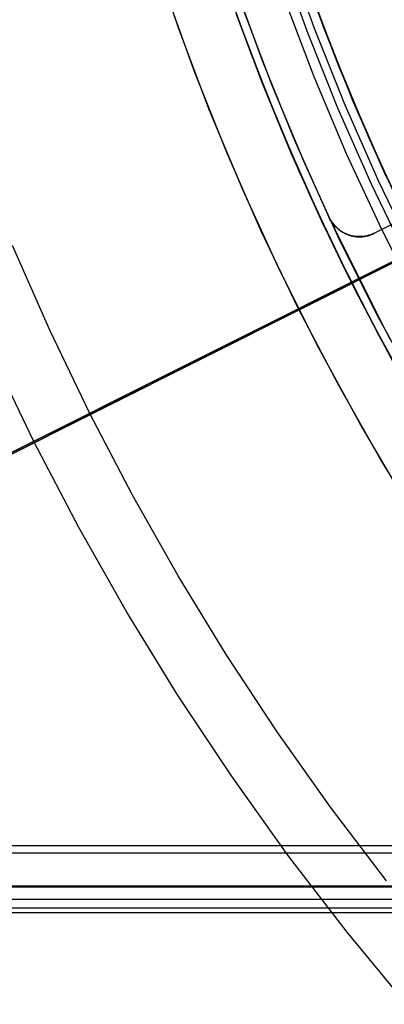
# Model space of a CAD drawing. Header units: millimetres. Extents: x 6038 to 7358, y -8545 to -7225.
# Tile 26 of 256: x 6623 to 6634, y -7939 to -7910. Entities that reach past the tile are written whole.
import ezdxf

# ---------------------------------------------------------------- set-up
doc = ezdxf.new("R2010")
doc.units = ezdxf.units.MM
doc.layers.add('color', color=7, linetype='Continuous')
doc.layers.add('luz', color=7, linetype='Continuous')

msp = doc.modelspace()

# ---------------------------------------------------------------- linework, layer by layer
at = {"color": 7, "true_color": 0xffffff}
for p, q in [((6630.68, -7907.68, 88.605), (6631.515, -7910.001, 88.605)), ((6630.68, -7907.68, 88.605), (6631.515, -7910.001, 88.605)), ((6630.901, -7907.605, 89.031), (6631.733, -7909.918, 89.031)), ((6630.901, -7907.605, 89.031), (6631.733, -7909.918, 89.031)), ((6631.984, -7909.823, 46.475), (6631.155, -7907.519, 46.475)), ((6631.984, -7909.823, 89.35), (6631.155, -7907.519, 89.35)), ((6631.984, -7909.823, 46.475), (6631.155, -7907.519, 46.475)), ((6631.984, -7909.823, 89.35), (6631.155, -7907.519, 89.35)), ((6631.244, -7907.777, 56.794), (6632.012, -7909.897, 56.304)), ((6631.244, -7907.777, 56.794), (6632.012, -7909.897, 56.304)), ((6628.978, -7908.259, 47.975), (6629.833, -7910.639, 47.975)), ((6628.978, -7908.259, 89.35), (6629.833, -7910.639, 89.35)), ((6628.978, -7908.259, 47.975), (6629.833, -7910.639, 47.975)), ((6628.978, -7908.259, 89.35), (6629.833, -7910.639, 89.35)), ((6629.014, -7908.364, 64.38), (6629.796, -7910.539, 63.878)), ((6629.014, -7908.364, 64.38), (6629.796, -7910.539, 63.878)), ((6631.473, -7908.423, 88.1), (6632.323, -7910.691, 88.1)), ((6631.473, -7908.423, 88.1), (6632.323, -7910.691, 88.1)), ((6632.462, -7911.049, 63.76), (6631.619, -7908.838, 64.271)), ((6632.462, -7911.049, 63.76), (6631.619, -7908.838, 64.271)), ((6630.838, -7909.031, 46.475), (6631.722, -7911.354, 46.475)), ((6630.838, -7909.031, 46.475), (6631.722, -7911.354, 46.475)), ((6630.838, -7909.031, 46.475), (6631.722, -7911.354, 46.475)), ((6630.192, -7911.565, 55.919), (6629.407, -7909.484, 56.4)), ((6630.192, -7911.565, 55.919), (6629.407, -7909.484, 56.4)), ((6631.855, -7909.48, 67.912), (6632.74, -7911.731, 67.912)), ((6629.421, -7909.523, 68.662), (6630.319, -7911.884, 68.662)), ((6631.888, -7909.56, 88.1), (6632.777, -7911.814, 88.1)), ((6631.515, -7910.001, 88.605), (6632.429, -7912.292, 88.605)), ((6631.515, -7910.001, 88.605), (6632.429, -7912.292, 88.605)), ((6631.733, -7909.918, 89.031), (6632.644, -7912.202, 89.031)), ((6631.733, -7909.918, 89.031), (6632.644, -7912.202, 89.031)), ((6632.892, -7912.098, 46.475), (6631.984, -7909.823, 46.475)), ((6632.892, -7912.098, 89.35), (6631.984, -7909.823, 89.35)), ((6632.892, -7912.098, 46.475), (6631.984, -7909.823, 46.475)), ((6632.892, -7912.098, 89.35), (6631.984, -7909.823, 89.35)), ((6632.012, -7909.897, 56.304), (6632.853, -7912.005, 55.818)), ((6632.012, -7909.897, 56.304), (6632.853, -7912.005, 55.818)), ((6629.796, -7910.539, 63.878), (6630.652, -7912.702, 63.379)), ((6629.796, -7910.539, 63.878), (6630.652, -7912.702, 63.379)), ((6629.833, -7910.639, 47.975), (6630.771, -7912.987, 47.975)), ((6629.833, -7910.639, 89.35), (6630.771, -7912.987, 89.35)), ((6629.833, -7910.639, 47.975), (6630.771, -7912.987, 47.975)), ((6629.833, -7910.639, 89.35), (6630.771, -7912.987, 89.35)), ((6632.323, -7910.691, 88.1), (6633.25, -7912.929, 88.1)), ((6632.323, -7910.691, 88.1), (6633.25, -7912.929, 88.1)), ((6633.385, -7913.245, 63.253), (6632.462, -7911.049, 63.76)), ((6633.385, -7913.245, 63.253), (6632.462, -7911.049, 63.76)), ((6631.722, -7911.354, 46.475), (6632.687, -7913.645, 46.475)), ((6631.722, -7911.354, 46.475), (6632.687, -7913.645, 46.475)), ((6631.722, -7911.354, 46.475), (6632.687, -7913.645, 46.475)), ((6631.046, -7913.635, 55.441), (6630.192, -7911.565, 55.919)), ((6631.046, -7913.635, 55.441), (6630.192, -7911.565, 55.919)), ((6632.74, -7911.731, 67.912), (6633.7, -7913.951, 67.912)), ((6630.319, -7911.884, 68.662), (6631.298, -7914.212, 68.662)), ((6632.853, -7912.005, 55.818), (6633.767, -7914.099, 55.334)), ((6632.853, -7912.005, 55.818), (6633.767, -7914.099, 55.334)), ((6633.878, -7914.339, 46.475), (6632.892, -7912.098, 46.475)), ((6633.878, -7914.339, 89.35), (6632.892, -7912.098, 89.35)), ((6633.878, -7914.339, 46.475), (6632.892, -7912.098, 46.475)), ((6633.878, -7914.339, 89.35), (6632.892, -7912.098, 89.35)), ((6632.429, -7912.292, 88.605), (6633.422, -7914.549, 88.605)), ((6632.429, -7912.292, 88.605), (6633.422, -7914.549, 88.605)), ((6632.644, -7912.202, 89.031), (6633.633, -7914.452, 89.031)), ((6632.644, -7912.202, 89.031), (6633.633, -7914.452, 89.031)), ((6630.652, -7912.702, 63.379), (6631.583, -7914.85, 62.883)), ((6630.652, -7912.702, 63.379), (6631.583, -7914.85, 62.883)), ((6630.771, -7912.987, 47.975), (6631.788, -7915.301, 47.975)), ((6630.771, -7912.987, 89.35), (6631.788, -7915.301, 89.35)), ((6630.771, -7912.987, 47.975), (6631.788, -7915.301, 47.975)), ((6630.771, -7912.987, 89.35), (6631.788, -7915.301, 89.35)), ((6633.25, -7912.929, 88.1), (6634.253, -7915.134, 88.1)), ((6633.25, -7912.929, 88.1), (6634.253, -7915.134, 88.1)), ((6634.387, -7915.422, 62.751), (6633.385, -7913.245, 63.253)), ((6634.387, -7915.422, 62.751), (6633.385, -7913.245, 63.253)), ((6631.969, -7915.69, 54.967), (6631.046, -7913.635, 55.441)), ((6631.969, -7915.69, 54.967), (6631.046, -7913.635, 55.441)), ((6632.687, -7913.645, 46.475), (6633.73, -7915.901, 46.475)), ((6632.687, -7913.645, 46.475), (6633.73, -7915.901, 46.475)), ((6632.687, -7913.645, 46.475), (6633.73, -7915.901, 46.475)), ((6633.7, -7913.951, 67.912), (6634.736, -7916.137, 67.912)), ((6633.767, -7914.099, 55.334), (6634.754, -7916.174, 54.855)), ((6633.767, -7914.099, 55.334), (6634.754, -7916.174, 54.855)), ((6631.298, -7914.212, 68.662), (6632.356, -7916.505, 68.662)), ((6633.633, -7914.452, 89.031), (6634.7, -7916.667, 89.031)), ((6633.633, -7914.452, 89.031), (6634.7, -7916.667, 89.031)), ((6633.422, -7914.549, 88.605), (6634.492, -7916.772, 88.605)), ((6633.422, -7914.549, 88.605), (6634.492, -7916.772, 88.605)), ((6631.583, -7914.85, 62.883), (6632.588, -7916.98, 62.391)), ((6631.583, -7914.85, 62.883), (6632.588, -7916.98, 62.391)), ((6631.788, -7915.301, 47.975), (6632.886, -7917.58, 47.975)), ((6631.788, -7915.301, 89.35), (6632.886, -7917.58, 89.35)), ((6631.788, -7915.301, 47.975), (6632.886, -7917.58, 47.975)), ((6631.788, -7915.301, 89.35), (6632.886, -7917.58, 89.35)), ((6632.959, -7917.726, 54.497), (6631.969, -7915.69, 54.967)), ((6632.959, -7917.726, 54.497), (6631.969, -7915.69, 54.967)), ((6633.73, -7915.901, 46.475), (6634.851, -7918.12, 46.475)), ((6633.73, -7915.901, 46.475), (6634.851, -7918.12, 46.475)), ((6633.73, -7915.901, 46.475), (6634.851, -7918.12, 46.475)), ((6632.356, -7916.505, 68.662), (6633.493, -7918.761, 68.662)), ((6632.588, -7916.98, 62.391), (6633.666, -7919.088, 61.904)), ((6632.588, -7916.98, 62.391), (6633.666, -7919.088, 61.904)), ((6632.886, -7917.58, 47.975), (6634.061, -7919.818, 47.975)), ((6632.886, -7917.58, 89.35), (6634.061, -7919.818, 89.35)), ((6632.886, -7917.58, 47.975), (6634.061, -7919.818, 47.975)), ((6632.886, -7917.58, 89.35), (6634.061, -7919.818, 89.35)), ((6634.018, -7919.74, 54.032), (6632.959, -7917.726, 54.497)), ((6634.018, -7919.74, 54.032), (6632.959, -7917.726, 54.497)), ((6633.493, -7918.761, 68.662), (6634.707, -7920.975, 68.662)), ((6633.666, -7919.088, 61.904), (6634.819, -7921.17, 61.424)), ((6633.666, -7919.088, 61.904), (6634.819, -7921.17, 61.424)), ((6038.316, -7934.252, 51.746), (6668.316, -7934.252, 51.746)), ((6038.316, -7934.252, 51.746), (6668.316, -7934.252, 51.746)), ((6668.316, -7934.477, 51.72), (6038.316, -7934.477, 51.72)), ((6038.316, -7935.452, 52.495), (6668.316, -7935.452, 52.495)), ((6038.316, -7935.452, 52.495), (6668.316, -7935.452, 52.495)), ((6668.316, -7935.489, 57.105), (6038.316, -7935.489, 57.105)), ((6668.316, -7935.489, 57.105), (6038.316, -7935.489, 57.105)), ((6038.316, -7935.845, 54.2), (6668.316, -7935.845, 54.2)), ((6668.316, -7936.113, 56.66), (6038.316, -7936.113, 56.66)), ((6038.316, -7936.239, 55.905), (6668.316, -7936.239, 55.905)), ((6038.316, -7936.239, 55.905), (6668.316, -7936.239, 55.905))]:
    msp.add_line(p, q, dxfattribs=at)
at = {"layer": 'color', "color": 254, "true_color": 0xcad1ee}
for p, q in [((6633.054, -7917.374, 30.3), (6667.034, -7900.344, 30.3)), ((6627.704, -7909.943, 43.5), (6626.874, -7907.491, 43.5)), ((6627.704, -7909.943, 32.973), (6626.874, -7907.491, 32.973)), ((6627.704, -7909.943, 43.5), (6626.874, -7907.491, 43.5)), ((6629.315, -7908.496, 23.298), (6630.185, -7910.879, 23.298)), ((6629.315, -7908.496, 23.298), (6630.185, -7910.879, 23.298)), ((6628.181, -7911.237, 22.446), (6627.314, -7908.827, 22.446)), ((6628.181, -7911.237, 22.446), (6627.314, -7908.827, 22.446)), ((6630.477, -7911.627, 43.5), (6629.587, -7909.269, 43.5)), ((6630.477, -7911.627, 33.399), (6629.587, -7909.269, 33.399)), ((6630.477, -7911.627, 43.5), (6629.587, -7909.269, 43.5)), ((6628.619, -7912.365, 43.5), (6627.704, -7909.943, 43.5)), ((6628.619, -7912.365, 32.973), (6627.704, -7909.943, 32.973)), ((6628.619, -7912.365, 43.5), (6627.704, -7909.943, 43.5)), ((6630.185, -7910.879, 23.298), (6631.137, -7913.231, 23.298)), ((6630.185, -7910.879, 23.298), (6631.137, -7913.231, 23.298)), ((6629.129, -7913.616, 22.446), (6628.181, -7911.237, 22.446)), ((6629.129, -7913.616, 22.446), (6628.181, -7911.237, 22.446)), ((6631.448, -7913.952, 43.5), (6630.477, -7911.627, 43.5)), ((6631.448, -7913.952, 33.399), (6630.477, -7911.627, 33.399)), ((6631.448, -7913.952, 43.5), (6630.477, -7911.627, 43.5)), ((6642.021, -7911.761, 30.3), (6633.524, -7916.019, 30.3)), ((6642.021, -7911.761, 30.3), (6633.524, -7916.019, 30.3)), ((6642.021, -7911.761, 27.784), (6633.524, -7916.019, 23.733)), ((6642.021, -7911.761, 27.784), (6633.524, -7916.019, 23.733)), ((6643.7, -7912.038, 26.2), (6565.109, -7951.425, -11.269)), ((6643.7, -7912.038, 26.2), (6565.109, -7951.425, -11.269)), ((6629.616, -7914.754, 43.5), (6628.619, -7912.365, 43.5)), ((6629.616, -7914.754, 32.973), (6628.619, -7912.365, 32.973)), ((6629.616, -7914.754, 43.5), (6628.619, -7912.365, 43.5)), ((6640.412, -7912.568, 27.017), (6633.524, -7916.019, 27.017)), ((6631.137, -7913.231, 23.298), (6632.17, -7915.548, 23.298)), ((6631.137, -7913.231, 23.298), (6632.17, -7915.548, 23.298)), ((6630.157, -7915.961, 22.446), (6629.129, -7913.616, 22.446)), ((6630.157, -7915.961, 22.446), (6629.129, -7913.616, 22.446)), ((6632.499, -7916.243, 43.5), (6631.448, -7913.952, 43.5)), ((6632.499, -7916.243, 33.399), (6631.448, -7913.952, 33.399)), ((6632.499, -7916.243, 43.5), (6631.448, -7913.952, 43.5)), ((6630.696, -7917.108, 43.5), (6629.616, -7914.754, 43.5)), ((6630.696, -7917.108, 32.973), (6629.616, -7914.754, 32.973)), ((6630.696, -7917.108, 43.5), (6629.616, -7914.754, 43.5)), ((6632.17, -7915.548, 23.298), (6632.17, -7915.548, 30.3)), ((6632.17, -7915.548, 30.3), (6633.987, -7919.174, 30.3)), ((6632.17, -7915.548, 23.298), (6632.17, -7915.548, 30.3)), ((6632.182, -7915.573, 30.3), (6632.17, -7915.548, 30.3)), ((6632.17, -7915.548, 23.298), (6632.182, -7915.573, 23.299)), ((6632.182, -7915.573, 26.799), (6632.17, -7915.548, 26.799)), ((6632.182, -7915.573, 30.3), (6632.17, -7915.548, 30.3)), ((6632.17, -7915.548, 30.3), (6633.987, -7919.174, 30.3)), ((6632.17, -7915.548, 23.298), (6632.182, -7915.573, 23.299)), ((6632.182, -7915.573, 23.299), (6632.182, -7915.573, 30.3)), ((6632.182, -7915.573, 30.3), (6632.182, -7915.573, 23.299)), ((6632.199, -7915.604, 30.3), (6632.182, -7915.573, 30.3)), ((6632.182, -7915.573, 23.299), (6632.182, -7915.573, 30.3)), ((6632.199, -7915.604, 30.3), (6632.182, -7915.573, 30.3)), ((6632.182, -7915.573, 23.299), (6632.201, -7915.605, 23.3)), ((6632.199, -7915.604, 26.799), (6632.182, -7915.573, 26.799)), ((6632.182, -7915.573, 23.299), (6632.201, -7915.605, 23.3)), ((6632.216, -7915.635, 30.3), (6632.199, -7915.604, 30.3)), ((6632.216, -7915.635, 30.3), (6632.199, -7915.604, 30.3)), ((6632.216, -7915.635, 26.799), (6632.199, -7915.604, 26.799)), ((6632.201, -7915.605, 23.3), (6632.22, -7915.636, 23.302)), ((6632.201, -7915.605, 23.3), (6632.22, -7915.636, 23.302)), ((6632.234, -7915.664, 30.3), (6632.216, -7915.635, 30.3)), ((6632.234, -7915.664, 30.3), (6632.216, -7915.635, 30.3)), ((6632.234, -7915.664, 26.799), (6632.216, -7915.635, 26.799)), ((6632.22, -7915.636, 23.302), (6632.24, -7915.666, 23.304)), ((6632.22, -7915.636, 23.302), (6632.24, -7915.666, 23.304)), ((6632.253, -7915.694, 30.3), (6632.234, -7915.664, 30.3)), ((6632.253, -7915.694, 30.3), (6632.234, -7915.664, 30.3)), ((6632.253, -7915.694, 26.799), (6632.234, -7915.664, 26.799)), ((6632.24, -7915.666, 23.304), (6632.261, -7915.696, 23.306)), ((6632.24, -7915.666, 23.304), (6632.261, -7915.696, 23.306)), ((6632.274, -7915.722, 30.3), (6632.253, -7915.694, 30.3)), ((6632.274, -7915.722, 30.3), (6632.253, -7915.694, 30.3)), ((6632.274, -7915.722, 26.799), (6632.253, -7915.694, 26.799)), ((6632.261, -7915.696, 23.306), (6632.283, -7915.725, 23.31)), ((6632.261, -7915.696, 23.306), (6632.283, -7915.725, 23.31)), ((6632.295, -7915.75, 30.3), (6632.274, -7915.722, 30.3)), ((6632.295, -7915.75, 30.3), (6632.274, -7915.722, 30.3)), ((6632.295, -7915.75, 26.799), (6632.274, -7915.722, 26.799)), ((6632.283, -7915.725, 23.31), (6632.306, -7915.753, 23.313)), ((6632.283, -7915.725, 23.31), (6632.306, -7915.753, 23.313)), ((6632.317, -7915.776, 30.3), (6632.295, -7915.75, 30.3)), ((6632.317, -7915.776, 30.3), (6632.295, -7915.75, 30.3)), ((6632.317, -7915.776, 26.799), (6632.295, -7915.75, 26.799)), ((6632.306, -7915.753, 23.313), (6632.329, -7915.78, 23.318)), ((6632.306, -7915.753, 23.313), (6632.329, -7915.78, 23.318)), ((6632.34, -7915.803, 30.3), (6632.317, -7915.776, 30.3)), ((6632.34, -7915.803, 30.3), (6632.317, -7915.776, 30.3)), ((6632.34, -7915.803, 26.799), (6632.317, -7915.776, 26.799)), ((6632.329, -7915.78, 23.318), (6632.354, -7915.807, 23.322)), ((6632.329, -7915.78, 23.318), (6632.354, -7915.807, 23.322)), ((6632.365, -7915.828, 30.3), (6632.34, -7915.803, 30.3)), ((6632.365, -7915.828, 30.3), (6632.34, -7915.803, 30.3)), ((6632.365, -7915.828, 26.799), (6632.34, -7915.803, 26.799)), ((6632.354, -7915.807, 23.322), (6632.379, -7915.833, 23.327)), ((6632.354, -7915.807, 23.322), (6632.379, -7915.833, 23.327)), ((6632.39, -7915.852, 30.3), (6632.365, -7915.828, 30.3)), ((6632.39, -7915.852, 30.3), (6632.365, -7915.828, 30.3)), ((6632.39, -7915.852, 26.799), (6632.365, -7915.828, 26.799)), ((6632.379, -7915.833, 23.327), (6632.406, -7915.857, 23.333)), ((6632.379, -7915.833, 23.327), (6632.406, -7915.857, 23.333)), ((6632.415, -7915.876, 30.3), (6632.39, -7915.852, 30.3)), ((6632.415, -7915.876, 30.3), (6632.39, -7915.852, 30.3)), ((6632.415, -7915.876, 26.799), (6632.39, -7915.852, 26.799)), ((6632.406, -7915.857, 23.333), (6632.432, -7915.881, 23.339)), ((6632.406, -7915.857, 23.333), (6632.432, -7915.881, 23.339)), ((6632.442, -7915.898, 30.3), (6632.415, -7915.876, 30.3)), ((6632.442, -7915.898, 30.3), (6632.415, -7915.876, 30.3)), ((6632.442, -7915.898, 26.799), (6632.415, -7915.876, 26.799)), ((6632.432, -7915.881, 23.339), (6632.46, -7915.904, 23.345)), ((6632.432, -7915.881, 23.339), (6632.46, -7915.904, 23.345)), ((6632.469, -7915.92, 30.3), (6632.442, -7915.898, 30.3)), ((6632.469, -7915.92, 30.3), (6632.442, -7915.898, 30.3)), ((6632.469, -7915.92, 26.799), (6632.442, -7915.898, 26.799)), ((6632.46, -7915.904, 23.345), (6632.488, -7915.926, 23.352)), ((6632.46, -7915.904, 23.345), (6632.488, -7915.926, 23.352)), ((6632.497, -7915.941, 30.3), (6632.469, -7915.92, 30.3)), ((6632.497, -7915.941, 30.3), (6632.469, -7915.92, 30.3)), ((6632.497, -7915.941, 26.799), (6632.469, -7915.92, 26.799)), ((6632.488, -7915.926, 23.352), (6632.517, -7915.947, 23.359)), ((6632.488, -7915.926, 23.352), (6632.517, -7915.947, 23.359)), ((6631.266, -7918.27, 22.446), (6630.157, -7915.961, 22.446)), ((6631.266, -7918.27, 22.446), (6630.157, -7915.961, 22.446)), ((6632.526, -7915.96, 30.3), (6632.497, -7915.941, 30.3)), ((6632.526, -7915.96, 30.3), (6632.497, -7915.941, 30.3)), ((6632.526, -7915.96, 26.799), (6632.497, -7915.941, 26.799)), ((6632.517, -7915.947, 23.359), (6632.547, -7915.967, 23.367)), ((6632.517, -7915.947, 23.359), (6632.547, -7915.967, 23.367)), ((6632.556, -7915.979, 30.3), (6632.526, -7915.96, 30.3)), ((6632.556, -7915.979, 30.3), (6632.526, -7915.96, 30.3)), ((6632.556, -7915.979, 26.799), (6632.526, -7915.96, 26.799)), ((6632.547, -7915.967, 23.367), (6632.577, -7915.986, 23.375)), ((6632.547, -7915.967, 23.367), (6632.577, -7915.986, 23.375)), ((6632.586, -7915.997, 30.3), (6632.556, -7915.979, 30.3)), ((6632.586, -7915.997, 30.3), (6632.556, -7915.979, 30.3)), ((6632.586, -7915.997, 26.799), (6632.556, -7915.979, 26.799)), ((6632.577, -7915.986, 23.375), (6632.608, -7916.004, 23.384)), ((6632.577, -7915.986, 23.375), (6632.608, -7916.004, 23.384)), ((6632.616, -7916.013, 30.3), (6632.586, -7915.997, 30.3)), ((6632.616, -7916.013, 30.3), (6632.586, -7915.997, 30.3)), ((6632.616, -7916.013, 26.799), (6632.586, -7915.997, 26.799)), ((6632.608, -7916.004, 23.384), (6632.639, -7916.021, 23.393)), ((6632.608, -7916.004, 23.384), (6632.639, -7916.021, 23.393)), ((6632.648, -7916.029, 30.3), (6632.616, -7916.013, 30.3)), ((6632.648, -7916.029, 30.3), (6632.616, -7916.013, 30.3)), ((6632.648, -7916.029, 26.799), (6632.616, -7916.013, 26.799)), ((6632.639, -7916.021, 23.393), (6632.67, -7916.036, 23.402)), ((6632.639, -7916.021, 23.393), (6632.67, -7916.036, 23.402)), ((6632.68, -7916.043, 30.3), (6632.648, -7916.029, 30.3)), ((6632.68, -7916.043, 30.3), (6632.648, -7916.029, 30.3)), ((6632.68, -7916.043, 26.799), (6632.648, -7916.029, 26.799)), ((6632.67, -7916.036, 23.402), (6632.702, -7916.051, 23.412)), ((6632.67, -7916.036, 23.402), (6632.702, -7916.051, 23.412)), ((6632.712, -7916.057, 30.3), (6632.68, -7916.043, 30.3)), ((6632.712, -7916.057, 30.3), (6632.68, -7916.043, 30.3)), ((6632.712, -7916.057, 26.799), (6632.68, -7916.043, 26.799)), ((6632.702, -7916.051, 23.412), (6632.735, -7916.064, 23.422)), ((6632.702, -7916.051, 23.412), (6632.735, -7916.064, 23.422)), ((6632.745, -7916.069, 30.3), (6632.712, -7916.057, 30.3)), ((6632.745, -7916.069, 30.3), (6632.712, -7916.057, 30.3)), ((6632.745, -7916.069, 26.799), (6632.712, -7916.057, 26.799)), ((6632.735, -7916.064, 23.422), (6632.767, -7916.076, 23.432)), ((6632.735, -7916.064, 23.422), (6632.767, -7916.076, 23.432)), ((6632.778, -7916.08, 30.3), (6632.745, -7916.069, 30.3)), ((6632.778, -7916.08, 30.3), (6632.745, -7916.069, 30.3)), ((6632.778, -7916.08, 26.799), (6632.745, -7916.069, 26.799)), ((6632.767, -7916.076, 23.432), (6632.801, -7916.087, 23.443)), ((6632.767, -7916.076, 23.432), (6632.801, -7916.087, 23.443)), ((6632.811, -7916.09, 30.3), (6632.778, -7916.08, 30.3)), ((6632.811, -7916.09, 30.3), (6632.778, -7916.08, 30.3)), ((6632.811, -7916.09, 26.799), (6632.778, -7916.08, 26.799)), ((6632.801, -7916.087, 23.443), (6632.834, -7916.097, 23.454)), ((6632.801, -7916.087, 23.443), (6632.834, -7916.097, 23.454)), ((6632.845, -7916.098, 30.3), (6632.811, -7916.09, 30.3)), ((6632.845, -7916.098, 30.3), (6632.811, -7916.09, 30.3)), ((6632.845, -7916.098, 26.799), (6632.811, -7916.09, 26.799)), ((6632.834, -7916.097, 23.454), (6632.867, -7916.106, 23.465)), ((6632.834, -7916.097, 23.454), (6632.867, -7916.106, 23.465)), ((6632.879, -7916.106, 30.3), (6632.845, -7916.098, 30.3)), ((6632.879, -7916.106, 30.3), (6632.845, -7916.098, 30.3)), ((6632.879, -7916.106, 26.799), (6632.845, -7916.098, 26.799)), ((6632.867, -7916.106, 23.465), (6632.901, -7916.113, 23.477)), ((6632.867, -7916.106, 23.465), (6632.901, -7916.113, 23.477)), ((6632.913, -7916.112, 30.3), (6632.879, -7916.106, 30.3)), ((6632.913, -7916.112, 30.3), (6632.879, -7916.106, 30.3)), ((6632.913, -7916.112, 26.799), (6632.879, -7916.106, 26.799)), ((6632.901, -7916.113, 23.477), (6632.935, -7916.119, 23.489)), ((6632.901, -7916.113, 23.477), (6632.935, -7916.119, 23.489)), ((6632.948, -7916.117, 30.3), (6632.913, -7916.112, 30.3)), ((6632.948, -7916.117, 30.3), (6632.913, -7916.112, 30.3)), ((6632.948, -7916.117, 26.799), (6632.913, -7916.112, 26.799)), ((6632.935, -7916.119, 23.489), (6632.969, -7916.124, 23.501)), ((6632.935, -7916.119, 23.489), (6632.969, -7916.124, 23.501)), ((6632.983, -7916.121, 30.3), (6632.948, -7916.117, 30.3)), ((6632.983, -7916.121, 30.3), (6632.948, -7916.117, 30.3)), ((6632.983, -7916.121, 26.799), (6632.948, -7916.117, 26.799)), ((6632.969, -7916.124, 23.501), (6633.003, -7916.128, 23.514)), ((6632.969, -7916.124, 23.501), (6633.003, -7916.128, 23.514)), ((6633.017, -7916.124, 30.3), (6632.983, -7916.121, 30.3)), ((6633.017, -7916.124, 30.3), (6632.983, -7916.121, 30.3)), ((6633.017, -7916.124, 26.799), (6632.983, -7916.121, 26.799)), ((6633.003, -7916.128, 23.514), (6633.037, -7916.13, 23.526)), ((6633.003, -7916.128, 23.514), (6633.037, -7916.13, 23.526)), ((6633.052, -7916.125, 30.3), (6633.017, -7916.124, 30.3)), ((6633.052, -7916.125, 30.3), (6633.017, -7916.124, 30.3)), ((6633.052, -7916.125, 26.799), (6633.017, -7916.124, 26.799)), ((6633.037, -7916.13, 23.526), (6633.071, -7916.131, 23.539)), ((6633.037, -7916.13, 23.526), (6633.071, -7916.131, 23.539)), ((6633.087, -7916.125, 30.3), (6633.052, -7916.125, 30.3)), ((6633.087, -7916.125, 30.3), (6633.052, -7916.125, 30.3)), ((6633.087, -7916.125, 26.799), (6633.052, -7916.125, 26.799)), ((6633.071, -7916.131, 23.539), (6633.105, -7916.131, 23.552)), ((6633.071, -7916.131, 23.539), (6633.105, -7916.131, 23.552)), ((6633.122, -7916.124, 30.3), (6633.087, -7916.125, 30.3)), ((6633.122, -7916.124, 30.3), (6633.087, -7916.125, 30.3)), ((6633.122, -7916.124, 26.799), (6633.087, -7916.125, 26.799)), ((6633.105, -7916.131, 23.552), (6633.139, -7916.13, 23.565)), ((6633.105, -7916.131, 23.552), (6633.139, -7916.13, 23.565)), ((6633.157, -7916.122, 30.3), (6633.122, -7916.124, 30.3)), ((6633.157, -7916.122, 30.3), (6633.122, -7916.124, 30.3)), ((6633.157, -7916.122, 26.799), (6633.122, -7916.124, 26.799)), ((6633.139, -7916.13, 23.565), (6633.173, -7916.127, 23.579)), ((6633.139, -7916.13, 23.565), (6633.173, -7916.127, 23.579)), ((6633.192, -7916.119, 30.3), (6633.157, -7916.122, 30.3)), ((6633.192, -7916.119, 30.3), (6633.157, -7916.122, 30.3)), ((6633.192, -7916.119, 26.799), (6633.157, -7916.122, 26.799)), ((6633.173, -7916.127, 23.579), (6633.207, -7916.124, 23.592)), ((6633.173, -7916.127, 23.579), (6633.207, -7916.124, 23.592)), ((6633.226, -7916.114, 30.3), (6633.192, -7916.119, 30.3)), ((6633.226, -7916.114, 30.3), (6633.192, -7916.119, 30.3)), ((6633.226, -7916.114, 26.799), (6633.192, -7916.119, 26.799)), ((6633.207, -7916.124, 23.592), (6633.24, -7916.119, 23.606)), ((6633.207, -7916.124, 23.592), (6633.24, -7916.119, 23.606)), ((6633.261, -7916.108, 30.3), (6633.226, -7916.114, 30.3)), ((6633.261, -7916.108, 30.3), (6633.226, -7916.114, 30.3)), ((6633.261, -7916.108, 26.799), (6633.226, -7916.114, 26.799)), ((6633.24, -7916.119, 23.606), (6633.273, -7916.112, 23.62)), ((6633.24, -7916.119, 23.606), (6633.273, -7916.112, 23.62)), ((6633.295, -7916.101, 30.3), (6633.261, -7916.108, 30.3)), ((6633.295, -7916.101, 30.3), (6633.261, -7916.108, 30.3)), ((6633.295, -7916.101, 26.799), (6633.261, -7916.108, 26.799)), ((6633.273, -7916.112, 23.62), (6633.306, -7916.105, 23.634)), ((6633.273, -7916.112, 23.62), (6633.306, -7916.105, 23.634)), ((6633.329, -7916.093, 30.3), (6633.295, -7916.101, 30.3)), ((6633.329, -7916.093, 30.3), (6633.295, -7916.101, 30.3)), ((6633.329, -7916.093, 26.799), (6633.295, -7916.101, 26.799)), ((6633.306, -7916.105, 23.634), (6633.339, -7916.096, 23.648)), ((6633.306, -7916.105, 23.634), (6633.339, -7916.096, 23.648)), ((6633.362, -7916.084, 30.3), (6633.329, -7916.093, 30.3)), ((6633.362, -7916.084, 30.3), (6633.329, -7916.093, 30.3)), ((6633.362, -7916.084, 26.799), (6633.329, -7916.093, 26.799)), ((6633.339, -7916.096, 23.648), (6633.371, -7916.086, 23.662)), ((6633.339, -7916.096, 23.648), (6633.371, -7916.086, 23.662)), ((6633.396, -7916.073, 30.3), (6633.362, -7916.084, 30.3)), ((6633.396, -7916.073, 30.3), (6633.362, -7916.084, 30.3)), ((6633.396, -7916.073, 26.799), (6633.362, -7916.084, 26.799)), ((6633.371, -7916.086, 23.662), (6633.403, -7916.075, 23.676)), ((6633.371, -7916.086, 23.662), (6633.403, -7916.075, 23.676)), ((6633.429, -7916.061, 30.3), (6633.396, -7916.073, 30.3)), ((6633.429, -7916.061, 30.3), (6633.396, -7916.073, 30.3)), ((6633.429, -7916.061, 26.799), (6633.396, -7916.073, 26.799)), ((6633.403, -7916.075, 23.676), (6633.434, -7916.063, 23.691)), ((6633.403, -7916.075, 23.676), (6633.434, -7916.063, 23.691)), ((6633.461, -7916.049, 30.3), (6633.429, -7916.061, 30.3)), ((6633.461, -7916.049, 30.3), (6633.429, -7916.061, 30.3)), ((6633.461, -7916.049, 26.799), (6633.429, -7916.061, 26.799)), ((6633.434, -7916.063, 23.691), (6633.465, -7916.05, 23.705)), ((6633.434, -7916.063, 23.691), (6633.465, -7916.05, 23.705)), ((6633.493, -7916.035, 30.3), (6633.461, -7916.049, 30.3)), ((6633.493, -7916.035, 30.3), (6633.461, -7916.049, 30.3)), ((6633.493, -7916.035, 26.799), (6633.461, -7916.049, 26.799)), ((6633.465, -7916.05, 23.705), (6633.495, -7916.035, 23.719)), ((6633.465, -7916.05, 23.705), (6633.495, -7916.035, 23.719)), ((6633.524, -7916.019, 30.3), (6633.493, -7916.035, 30.3)), ((6633.524, -7916.019, 30.3), (6633.493, -7916.035, 30.3)), ((6633.524, -7916.019, 26.799), (6633.493, -7916.035, 26.799)), ((6633.495, -7916.035, 23.719), (6633.524, -7916.019, 23.733)), ((6633.495, -7916.035, 23.719), (6633.524, -7916.019, 23.733)), ((6633.524, -7916.019, 23.733), (6633.524, -7916.019, 30.3)), ((6633.524, -7916.019, 23.733), (6633.524, -7916.019, 30.3)), ((6623.861, -7918.904, 17.309), (6622.754, -7916.385, 17.309)), ((6633.628, -7918.496, 43.5), (6632.499, -7916.243, 43.5)), ((6633.628, -7918.496, 33.399), (6632.499, -7916.243, 33.399)), ((6633.628, -7918.496, 43.5), (6632.499, -7916.243, 43.5)), ((6631.856, -7919.422, 43.5), (6630.696, -7917.108, 43.5)), ((6631.856, -7919.422, 32.973), (6630.696, -7917.108, 32.973)), ((6631.856, -7919.422, 43.5), (6630.696, -7917.108, 43.5)), ((6631.266, -7918.27, 43.5), (6633.054, -7917.374, 43.5)), ((6633.054, -7917.374, 43.5), (6633.054, -7917.374, 30.3)), ((6562.076, -7952.945, -10.541), (6631.266, -7918.27, 22.446)), ((6562.076, -7952.945, -10.541), (6631.266, -7918.27, 22.446)), ((6632.452, -7920.54, 22.446), (6631.266, -7918.27, 22.446)), ((6632.452, -7920.54, 22.446), (6631.266, -7918.27, 22.446)), ((6631.266, -7918.27, 43.5), (6631.266, -7918.27, 22.446)), ((6634.834, -7920.708, 43.5), (6633.628, -7918.496, 43.5)), ((6634.834, -7920.708, 33.399), (6633.628, -7918.496, 33.399)), ((6634.834, -7920.708, 43.5), (6633.628, -7918.496, 43.5)), ((6625.052, -7921.384, 17.309), (6623.861, -7918.904, 17.309)), ((6633.095, -7921.696, 43.5), (6631.856, -7919.422, 43.5)), ((6633.095, -7921.696, 32.973), (6631.856, -7919.422, 32.973)), ((6633.095, -7921.696, 43.5), (6631.856, -7919.422, 43.5)), ((6623.384, -7922.22, 18.688), (6622.133, -7919.611, 18.688)), ((6633.715, -7922.767, 22.446), (6632.452, -7920.54, 22.446)), ((6633.715, -7922.767, 22.446), (6632.452, -7920.54, 22.446)), ((6626.326, -7923.823, 17.309), (6625.052, -7921.384, 17.309)), ((6634.412, -7923.925, 43.5), (6633.095, -7921.696, 43.5)), ((6634.412, -7923.925, 32.973), (6633.095, -7921.696, 32.973)), ((6634.412, -7923.925, 43.5), (6633.095, -7921.696, 43.5)), ((6624.725, -7924.784, 18.688), (6623.384, -7922.22, 18.688)), ((6635.054, -7924.951, 22.446), (6633.715, -7922.767, 22.446)), ((6635.054, -7924.951, 22.446), (6633.715, -7922.767, 22.446)), ((6627.681, -7926.217, 17.309), (6626.326, -7923.823, 17.309)), ((6626.154, -7927.3, 18.688), (6624.725, -7924.784, 18.688)), ((6629.115, -7928.565, 17.309), (6627.681, -7926.217, 17.309)), ((6627.668, -7929.765, 18.688), (6626.154, -7927.3, 18.688)), ((6630.628, -7930.863, 17.309), (6629.115, -7928.565, 17.309)), ((6629.267, -7932.177, 18.688), (6627.668, -7929.765, 18.688)), ((6632.217, -7933.109, 17.309), (6630.628, -7930.863, 17.309)), ((6630.948, -7934.532, 18.688), (6629.267, -7932.177, 18.688)), ((6633.88, -7935.301, 17.309), (6632.217, -7933.109, 17.309)), ((6632.709, -7936.828, 18.688), (6630.948, -7934.532, 18.688)), ((6634.549, -7939.061, 18.688), (6632.709, -7936.828, 18.688))]:
    msp.add_line(p, q, dxfattribs=at)
at = {"layer": 'color'}
for p, q in [((6630.477, -7911.627, 43.5), (6629.587, -7909.269, 43.5)), ((6631.448, -7913.952, 43.5), (6630.477, -7911.627, 43.5)), ((6632.499, -7916.243, 43.5), (6631.448, -7913.952, 43.5)), ((6633.628, -7918.496, 43.5), (6632.499, -7916.243, 43.5)), ((6634.834, -7920.708, 43.5), (6633.628, -7918.496, 43.5))]:
    msp.add_line(p, q, dxfattribs=at)
at = {"layer": 'luz', "color": 254, "true_color": 0xcad1ee}
for p, q in [((6564.424, -7951.845, -31.05), (6832.208, -7817.488, -31.05)), ((6832.208, -7817.488, -32.55), (6564.424, -7951.845, -32.55))]:
    msp.add_line(p, q, dxfattribs=at)

doc.saveas('drawing.dxf')
